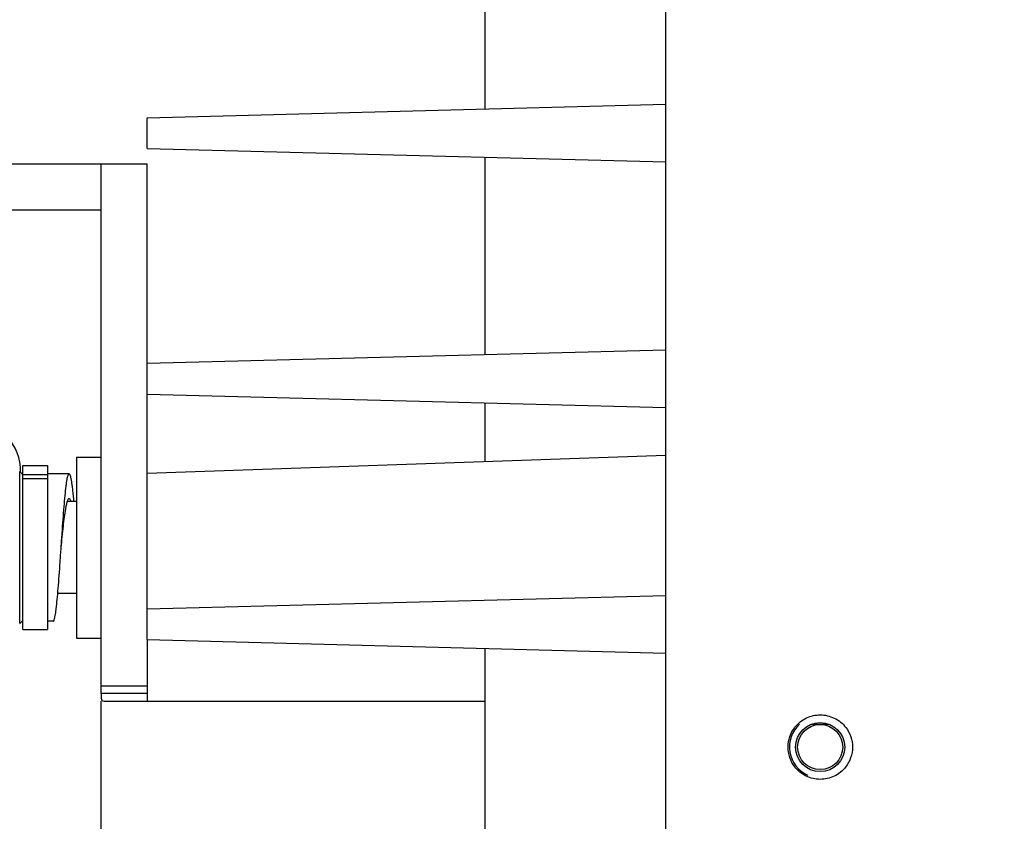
# Model space of a CAD drawing. Header units: millimetres. Extents: x 27 to 414, y 27 to 296.
# Tile 6 of 12: x 177 to 196, y 173 to 188. Entities that reach past the tile are written whole.
import ezdxf

# ---------------------------------------------------------------- set-up
doc = ezdxf.new("R2010")
doc.units = ezdxf.units.MM
doc.header["$LTSCALE"] = 23.1
doc.header["$PDMODE"] = 3
doc.header["$PDSIZE"] = 8
doc.layers.get('0').update_dxf_attribs({"linetype": 'CONTINUOUS'})
doc.layers.get('Defpoints').update_dxf_attribs({"linetype": 'CONTINUOUS'})
doc.layers.add('00_COMPONENTS', color=7, linetype='CONTINUOUS')
doc.layers.add('51__DRAFT_DIMS', color=7, linetype='CONTINUOUS')
doc.styles.get("Standard").update_dxf_attribs({"font": 'simfang.ttf'})
doc.dimstyles.new('DIMSTYLE_1', dxfattribs={"dimtxt": 3, "dimasz": 3, "dimexe": 2.5, "dimexo": 0.5, "dimgap": 0.75, "dimtad": 1, "dimdec": 1, "dimlfac": 3.333333, "dimdsep": 46, "dimtxsty": 'STANDARD', "dimblk": '_FILLED', "dimblk1": '_FILLED', "dimblk2": '_FILLED', "dimcen": 0.09, "dimclrt": 3, "dimadec": 1, "dimazin": 2, "dimtp": 0.8, "dimtm": 0.8, "dimtfac": 1, "dimtdec": 1, "dimtofl": 0, "dimtmove": 0, "dimatfit": 3, "dimldrblk": '_FILLED', "dimfxl": 1, "dimtolj": 1, "dimarcsym": 0})

# ---------------------------------------------------------------- blocks, each defined once
blk = doc.blocks.new('*D3')
at = {"layer": '51__DRAFT_DIMS', "color": 8, "lineweight": -2}
for p, q in [((161.654, 185.812), (161.654, 279.6)), ((211.784, 173.512), (211.784, 279.6)), ((165.654, 277.1), (207.784, 277.1))]:
    blk.add_line(p, q, dxfattribs=at)
at = {"layer": '51__DRAFT_DIMS', "color": 8}
for points in [[(165.654, 277.766), (165.654, 276.433), (161.654, 277.1)], [(207.784, 276.433), (207.784, 277.766), (211.784, 277.1)]]:
    blk.add_solid(points, dxfattribs=at)
at = {"layer": 'Defpoints', "color": 0}
for p in [(211.784, 277.1), (161.654, 185.312), (211.784, 173.012)]:
    blk.add_point(p, dxfattribs=at)
at = {"layer": '51__DRAFT_DIMS', "color": 0, "insert": (186.707, 280.901), "char_height": 3, "attachment_point": 2}
blk.add_mtext('\\A1;167.1', dxfattribs=at)
blk = doc.blocks.new('_FILLED')
at = {"color": 0, "linetype": 'ByBlock'}
blk.add_solid([(0, 0), (-1, 0.1667), (-1, -0.1667)], dxfattribs=at)
blk = doc.blocks.new('*D10')
at = {"layer": '51__DRAFT_DIMS', "color": 8, "lineweight": -2}
for p, q in [((179.204, 256.29), (179.204, 273.248)), ((211.784, 173.512), (211.784, 273.248)), ((207.784, 270.748), (183.204, 270.748))]:
    blk.add_line(p, q, dxfattribs=at)
at = {"layer": '51__DRAFT_DIMS', "color": 8}
for points in [[(183.204, 271.415), (183.204, 270.081), (179.204, 270.748)], [(207.784, 270.081), (207.784, 271.415), (211.784, 270.748)]]:
    blk.add_solid(points, dxfattribs=at)
at = {"layer": 'Defpoints', "color": 0}
for p in [(179.204, 270.748), (179.204, 255.79), (211.784, 173.012)]:
    blk.add_point(p, dxfattribs=at)
at = {"layer": '51__DRAFT_DIMS', "color": 0, "insert": (195.599, 274.549), "char_height": 3, "attachment_point": 2}
blk.add_mtext('\\A1;108.6', dxfattribs=at)

msp = doc.modelspace()

# ---------------------------------------------------------------- linework, layer by layer
at = {"color": 7}
for p, q in [((177.824, 179.879), (177.824, 176.344)), ((177.824, 179.879), (178.304, 179.879)), ((177.679, 179.55), (177.254, 179.55)), ((177.824, 179.012), (177.644, 179.012)), ((177.824, 177.212), (177.457, 177.212)), ((177.368, 176.673), (177.254, 176.673)), ((177.824, 176.344), (178.304, 176.344))]:
    msp.add_line(p, q, dxfattribs=at)
for points, knots in [([(177.524, 178.112), (177.53, 178.205), (177.543, 178.389), (177.562, 178.655), (177.581, 178.901), (177.6, 179.116), (177.616, 179.273), (177.63, 179.376), (177.639, 179.437), (177.647, 179.479), (177.654, 179.506), (177.659, 179.522), (177.664, 179.534), (177.669, 179.544), (177.675, 179.55), (177.679, 179.55)], [0, 0, 0, 0, 0.193535, 0.379669, 0.55129, 0.701853, 0.825655, 0.87603, 0.918089, 0.951484, 0.964864, 0.976019, 0.984971, 0.991792, 1, 1, 1, 1]), ([(177.679, 179.55), (177.684, 179.55), (177.691, 179.541), (177.696, 179.529), (177.702, 179.513), (177.707, 179.493), (177.713, 179.469), (177.718, 179.44), (177.726, 179.394), (177.735, 179.326), (177.746, 179.234), (177.757, 179.127), (177.764, 179.052), (177.768, 179.012)], [0, 0, 0, 0, 0.025884, 0.048576, 0.078701, 0.116423, 0.161759, 0.21464, 0.274947, 0.417179, 0.586843, 0.781909, 1, 1, 1, 1]), ([(177.613, 178.862), (177.617, 178.891), (177.626, 178.941), (177.638, 178.991), (177.644, 179.012)], [0, 0, 0, 0, 0.568636, 1, 1, 1, 1]), ([(177.644, 179.012), (177.647, 179.02), (177.652, 179.035), (177.659, 179.052), (177.666, 179.062), (177.671, 179.067), (177.676, 179.07), (177.679, 179.07)], [0, 0, 0, 0, 0.380193, 0.666864, 0.776737, 0.866333, 1, 1, 1, 1]), ([(177.679, 179.07), (177.682, 179.07), (177.687, 179.067), (177.692, 179.062), (177.699, 179.052), (177.706, 179.035), (177.711, 179.02), (177.714, 179.012)], [0, 0, 0, 0, 0.13357, 0.223146, 0.333002, 0.619733, 1, 1, 1, 1]), ([(177.524, 178.112), (177.538, 178.251), (177.558, 178.45), (177.588, 178.7), (177.604, 178.811), (177.613, 178.862)], [0, 0, 0, 0, 0.554346, 0.796912, 1, 1, 1, 1]), ([(177.368, 176.673), (177.372, 176.673), (177.378, 176.68), (177.383, 176.69), (177.388, 176.702), (177.393, 176.717), (177.4, 176.745), (177.408, 176.787), (177.418, 176.847), (177.431, 176.951), (177.448, 177.107), (177.467, 177.323), (177.486, 177.568), (177.505, 177.835), (177.517, 178.018), (177.524, 178.112)], [0, 0, 0, 0, 0.008208, 0.015029, 0.02398, 0.035136, 0.048515, 0.08191, 0.123968, 0.174343, 0.298145, 0.44871, 0.620331, 0.806465, 1, 1, 1, 1])]:
    msp.add_open_spline(points, degree=3, knots=knots, dxfattribs=at)
at = {"layer": '00_COMPONENTS', "color": 7}
for p, q in [((189.344, 76.325), (189.344, 252.899)), ((185.804, 190.539), (185.804, 186.685)), ((179.204, 186.512), (189.344, 186.777)), ((179.204, 185.912), (179.204, 186.512)), ((179.204, 185.912), (189.344, 185.646)), ((185.804, 185.739), (185.804, 181.885)), ((161.954, 185.612), (178.304, 185.612)), ((178.304, 175.262), (178.304, 185.612)), ((178.304, 185.612), (179.204, 185.612)), ((179.204, 181.712), (179.204, 185.612)), ((161.954, 184.712), (178.304, 184.712)), ((179.204, 181.712), (189.344, 181.977)), ((179.204, 181.112), (179.204, 181.712)), ((179.204, 176.912), (179.204, 181.112)), ((179.204, 181.112), (189.344, 180.846)), ((185.804, 180.939), (185.804, 179.788)), ((189.344, 179.912), (179.204, 179.558)), ((176.714, 176.628), (176.714, 179.595)), ((176.774, 179.535), (176.714, 179.595)), ((176.774, 179.717), (177.254, 179.717)), ((176.774, 176.507), (176.774, 179.716)), ((177.254, 179.716), (177.254, 176.507)), ((176.774, 179.538), (177.254, 179.538)), ((176.774, 179.463), (177.254, 179.463)), ((179.204, 176.912), (189.344, 177.177)), ((179.204, 176.312), (179.204, 176.912)), ((176.774, 176.688), (176.714, 176.628)), ((176.714, 176.628), (176.714, 176.628)), ((176.774, 176.507), (177.254, 176.507)), ((179.204, 176.312), (179.204, 175.112)), ((179.204, 176.312), (189.344, 176.046)), ((185.804, 176.139), (185.804, 172.285)), ((178.304, 175.412), (179.204, 175.412)), ((179.204, 175.262), (178.304, 175.262)), ((178.304, 154.112), (178.304, 175.112)), ((178.365, 175.112), (185.804, 175.112)), ((192.18, 174.657), (192.538, 174.657)), ((192.269, 174.657), (192.269, 174.682))]:
    msp.add_line(p, q, dxfattribs=at)
for radius in [0.48, 0.441]:
    msp.add_circle((192.359, 174.212), radius, dxfattribs=at)
for centre, radius, start, end in [((175.754, 179.612), 0.975, 358.2138, 90), ((192.359, 174.212), 0.6, 132.0947, 246.3212)]:
    msp.add_arc(centre, radius, start, end, dxfattribs=at)
for points, knots in [([(178.304, 175.262), (178.304, 175.247), (178.304, 175.215), (178.305, 175.171), (178.316, 175.122), (178.349, 175.113), (178.365, 175.112)], [0, 0, 0, 0, 0.249248, 0.510189, 0.74337, 1, 1, 1, 1]), ([(179.204, 175.262), (179.204, 175.239), (179.203, 175.201), (179.204, 175.152), (179.206, 175.126), (179.21, 175.113), (179.212, 175.112)], [0, 0, 0, 0, 0.453835, 0.763798, 0.941898, 1, 1, 1, 1]), ([(191.865, 174.6), (191.925, 174.676), (192.078, 174.799), (192.269, 174.842), (192.361, 174.842)], [0, 0, 0, 0, 0.512274, 1, 1, 1, 1]), ([(192.361, 174.842), (192.455, 174.842), (192.648, 174.798), (192.802, 174.673), (192.861, 174.596)], [0, 0, 0, 0, 0.492583, 1, 1, 1, 1]), ([(191.862, 173.827), (191.779, 173.935), (191.682, 174.215), (191.781, 174.493), (191.865, 174.6)], [0, 0, 0, 0, 0.499722, 1, 1, 1, 1]), ([(192.861, 174.596), (192.944, 174.488), (193.04, 174.209), (192.941, 173.93), (192.857, 173.823)], [0, 0, 0, 0, 0.499722, 1, 1, 1, 1]), ([(192.361, 173.582), (192.267, 173.582), (192.075, 173.626), (191.921, 173.751), (191.862, 173.827)], [0, 0, 0, 0, 0.492583, 1, 1, 1, 1]), ([(192.857, 173.823), (192.798, 173.747), (192.644, 173.624), (192.453, 173.582), (192.361, 173.582)], [0, 0, 0, 0, 0.512274, 1, 1, 1, 1])]:
    msp.add_open_spline(points, degree=3, knots=knots, dxfattribs=at)

# ---------------------------------------------------------------- dimensions: what is measured, and where the dimension line sits
at = {"layer": '51__DRAFT_DIMS', "color": 7}
dim = msp.add_linear_dim(base=(211.784, 277.1), p1=(161.654, 185.312), p2=(211.784, 173.012), dimstyle='DIMSTYLE_1', override={"dimasz": 4, "dimtxsty": 'STANDARD', "dimclrd": 8, "dimclre": 8, "dimclrt": 0, "dimldrblk": '_FILLED'}, dxfattribs=at)
dim.commit()
dim.dimension.update_dxf_attribs({"geometry": '*D3', "text_midpoint": (186.707, 277.1), "dimtype": 160})
dim = msp.add_linear_dim(base=(179.204, 270.748), p1=(211.784, 173.012), p2=(179.204, 255.79), angle=180, dimstyle='DIMSTYLE_1', override={"dimasz": 4, "dimtxsty": 'STANDARD', "dimclrd": 8, "dimclre": 8, "dimclrt": 0, "dimldrblk": '_FILLED'}, dxfattribs=at)
dim.commit()
dim.dimension.update_dxf_attribs({"geometry": '*D10', "text_midpoint": (195.599, 270.748), "dimtype": 160})

doc.saveas('drawing.dxf')
